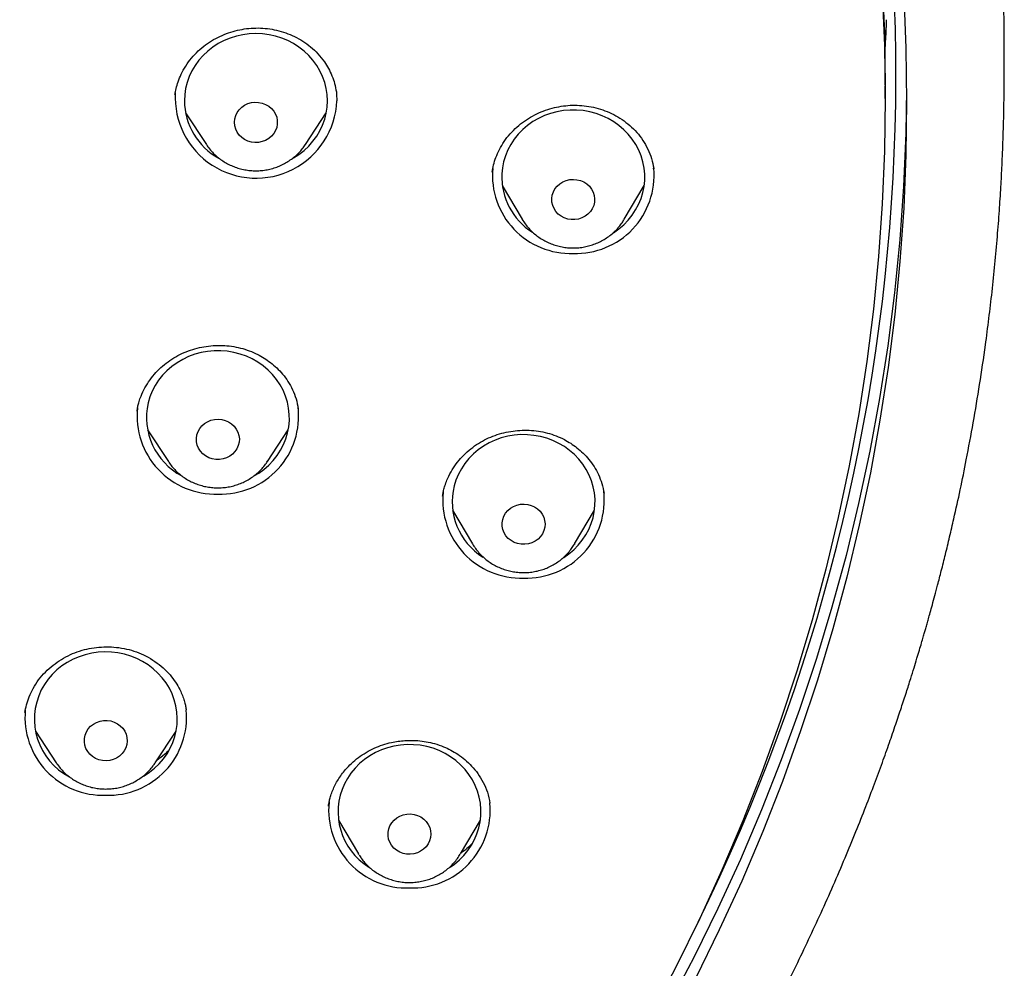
# Model space of a CAD drawing. Header units: millimetres. Extents: x 8 to 1577, y 12 to 2534.
# Tile 52 of 60: x 797 to 817, y 2120 to 2140. Entities that reach past the tile are written whole.
import ezdxf

# ---------------------------------------------------------------- set-up
doc = ezdxf.new("R2010")
doc.units = ezdxf.units.MM

msp = doc.modelspace()

# ---------------------------------------------------------------- linework, layer by layer
at = {"color": 7, "linetype": 'Continuous', "lineweight": 30}
for p, q in [((814.801, 2138.482), (814.801, 2138.738)), ((799.911, 2138.593), (799.906, 2138.567)), ((800.126, 2138.177), (800.562, 2137.514)), ((802.64, 2137.514), (803.077, 2138.177)), ((802.64, 2137.514), (802.635, 2137.507)), ((809.944, 2137.005), (809.943, 2137.018)), ((809.945, 2137.018), (809.948, 2137.004)), ((806.769, 2136.655), (807.188, 2135.945)), ((809.327, 2135.945), (809.746, 2136.655)), ((809.327, 2135.945), (809.321, 2135.934)), ((799.113, 2131.934), (799.11, 2131.918)), ((799.328, 2131.527), (799.765, 2130.864)), ((801.842, 2130.864), (802.279, 2131.527)), ((799.773, 2130.853), (799.765, 2130.864)), ((801.846, 2130.87), (801.842, 2130.864)), ((805.521, 2130.152), (805.518, 2130.133)), ((805.727, 2129.848), (806.146, 2129.137)), ((808.286, 2129.137), (808.704, 2129.848)), ((806.146, 2129.137), (806.143, 2129.142)), ((808.286, 2129.137), (808.281, 2129.129)), ((800.141, 2125.651), (800.14, 2125.657)), ((796.976, 2125.211), (797.413, 2124.548)), ((799.491, 2124.548), (799.927, 2125.211)), ((797.417, 2124.542), (797.413, 2124.548)), ((803.126, 2123.65), (803.124, 2123.635)), ((806.512, 2123.694), (806.511, 2123.705)), ((803.333, 2123.348), (803.752, 2122.637)), ((805.892, 2122.637), (806.311, 2123.348)), ((803.762, 2122.62), (803.752, 2122.637))]:
    msp.add_line(p, q, dxfattribs=at)
at = {"color": 7, "linetype": 'Continuous', "lineweight": 30, "flags": 128}
for points in [[(814.739, 2140.951), (814.786, 2139.845), (814.801, 2138.738)], [(814.739, 2140.695), (814.786, 2139.589), (814.801, 2138.482), (814.786, 2137.375), (814.739, 2136.269), (814.662, 2135.164), (814.555, 2134.061), (814.416, 2132.962), (814.247, 2131.867), (814.048, 2130.776), (813.818, 2129.69), (813.558, 2128.61), (813.268, 2127.537), (812.948, 2126.472), (812.599, 2125.414), (812.22, 2124.366), (811.812, 2123.328), (811.376, 2122.299), (810.911, 2121.282), (810.417, 2120.277), (809.896, 2119.284)], [(815.189, 2140.648), (815.235, 2139.531), (815.251, 2138.413), (815.235, 2137.295), (815.189, 2136.178), (815.111, 2135.062), (815.002, 2133.949), (814.862, 2132.839), (814.692, 2131.732), (814.49, 2130.63), (814.258, 2129.533), (813.995, 2128.443), (813.702, 2127.359), (813.379, 2126.283), (813.027, 2125.215), (812.644, 2124.157), (812.232, 2123.108), (811.791, 2122.069), (811.322, 2121.042), (810.824, 2120.026)], [(802.379, 2137.225), (802.391, 2137.232), (802.505, 2137.305), (802.612, 2137.389), (802.71, 2137.481), (802.798, 2137.581), (802.876, 2137.688), (802.944, 2137.802), (803, 2137.921), (803.044, 2138.045), (803.076, 2138.171), (803.095, 2138.3), (803.101, 2138.43), (803.095, 2138.56), (803.076, 2138.689), (803.044, 2138.816), (803, 2138.939), (802.944, 2139.059), (802.876, 2139.172), (802.798, 2139.28), (802.71, 2139.38), (802.612, 2139.472), (802.505, 2139.555), (802.391, 2139.629), (802.27, 2139.692), (802.143, 2139.745), (802.012, 2139.786), (801.877, 2139.816), (801.739, 2139.834), (801.601, 2139.84), (801.463, 2139.834), (801.325, 2139.816), (801.191, 2139.786), (801.059, 2139.745), (800.932, 2139.692), (800.811, 2139.629), (800.697, 2139.555), (800.591, 2139.472), (800.493, 2139.38), (800.404, 2139.28), (800.326, 2139.172), (800.258, 2139.059), (800.202, 2138.939), (800.158, 2138.816), (800.127, 2138.689), (800.107, 2138.56), (800.101, 2138.43), (800.101, 2138.43)], [(815.25, 2138.67), (815.234, 2137.754), (815.186, 2136.636), (815.106, 2135.519), (814.996, 2134.405), (814.854, 2133.294), (814.682, 2132.187), (814.478, 2131.084), (814.244, 2129.987), (813.98, 2128.896), (813.685, 2127.812), (813.36, 2126.736), (813.005, 2125.667), (812.621, 2124.608), (812.207, 2123.559), (811.764, 2122.521), (811.292, 2121.493), (810.792, 2120.478), (810.264, 2119.475)], [(803.289, 2138.622), (803.295, 2138.568), (803.301, 2138.43)], [(801.151, 2137.979), (801.158, 2138.05), (801.177, 2138.12), (801.208, 2138.185), (801.251, 2138.244), (801.304, 2138.296), (801.365, 2138.339), (801.433, 2138.371), (801.506, 2138.392), (801.582, 2138.401), (801.658, 2138.398), (801.733, 2138.383), (801.804, 2138.356), (801.869, 2138.319), (801.926, 2138.271), (801.974, 2138.216), (802.011, 2138.153), (802.037, 2138.085), (802.049, 2138.015), (802.049, 2137.943), (802.037, 2137.872), (802.011, 2137.805), (801.974, 2137.742), (801.926, 2137.686), (801.869, 2137.639), (801.804, 2137.601), (801.733, 2137.575), (801.658, 2137.559), (801.582, 2137.556), (801.506, 2137.565), (801.433, 2137.586), (801.365, 2137.619), (801.304, 2137.661), (801.251, 2137.713), (801.208, 2137.773), (801.177, 2137.838), (801.158, 2137.907), (801.151, 2137.979)], [(809.093, 2135.658), (809.103, 2135.665), (809.214, 2135.743), (809.317, 2135.83), (809.41, 2135.927), (809.494, 2136.03), (809.567, 2136.141), (809.629, 2136.257), (809.679, 2136.379), (809.717, 2136.504), (809.743, 2136.632), (809.756, 2136.762), (809.756, 2136.892), (809.743, 2137.021), (809.718, 2137.149), (809.68, 2137.275), (809.63, 2137.396), (809.569, 2137.513), (809.496, 2137.624), (809.413, 2137.728), (809.32, 2137.824), (809.217, 2137.912), (809.107, 2137.99), (808.989, 2138.059), (808.865, 2138.117), (808.736, 2138.164), (808.603, 2138.2), (808.467, 2138.224), (808.329, 2138.237), (808.19, 2138.237), (808.052, 2138.225), (807.916, 2138.201), (807.783, 2138.166), (807.654, 2138.119), (807.529, 2138.061), (807.411, 2137.993), (807.301, 2137.914), (807.198, 2137.827), (807.105, 2137.731), (807.021, 2137.627), (806.948, 2137.516), (806.886, 2137.4), (806.836, 2137.278), (806.798, 2137.153), (806.772, 2137.025), (806.759, 2136.896), (806.759, 2136.896)], [(807.808, 2136.38), (807.818, 2136.451), (807.841, 2136.52), (807.875, 2136.584), (807.921, 2136.641), (807.977, 2136.69), (808.04, 2136.73), (808.11, 2136.759), (808.184, 2136.777), (808.26, 2136.783), (808.336, 2136.776), (808.41, 2136.758), (808.479, 2136.728), (808.542, 2136.688), (808.597, 2136.638), (808.642, 2136.58), (808.676, 2136.516), (808.698, 2136.447), (808.707, 2136.376), (808.704, 2136.304), (808.687, 2136.234), (808.658, 2136.168), (808.618, 2136.107), (808.567, 2136.053), (808.508, 2136.008), (808.441, 2135.974), (808.369, 2135.95), (808.293, 2135.939), (808.217, 2135.939), (808.142, 2135.951), (808.07, 2135.976), (808.004, 2136.011), (807.944, 2136.056), (807.894, 2136.11), (807.855, 2136.172), (807.827, 2136.238), (807.811, 2136.308), (807.808, 2136.38)], [(801.575, 2130.572), (801.66, 2130.623), (801.77, 2130.702), (801.871, 2130.791), (801.964, 2130.888), (802.047, 2130.992), (802.119, 2131.103), (802.18, 2131.22), (802.229, 2131.342), (802.266, 2131.467), (802.291, 2131.595), (802.303, 2131.725), (802.302, 2131.855), (802.288, 2131.985), (802.262, 2132.113), (802.223, 2132.238), (802.172, 2132.359), (802.109, 2132.475), (802.036, 2132.585), (801.951, 2132.688), (801.857, 2132.784), (801.754, 2132.871), (801.643, 2132.949), (801.525, 2133.017), (801.401, 2133.074), (801.271, 2133.12), (801.138, 2133.155), (801.001, 2133.178), (800.863, 2133.189), (800.725, 2133.188), (800.587, 2133.176), (800.451, 2133.151), (800.318, 2133.114), (800.189, 2133.067), (800.065, 2133.008), (799.948, 2132.938), (799.838, 2132.859), (799.736, 2132.771), (799.643, 2132.674), (799.561, 2132.57), (799.489, 2132.459), (799.428, 2132.342), (799.378, 2132.22), (799.341, 2132.095), (799.341, 2132.095)], [(800.365, 2131.424), (800.388, 2131.492), (800.423, 2131.555), (800.47, 2131.613), (800.525, 2131.662), (800.589, 2131.701), (800.659, 2131.73), (800.733, 2131.747), (800.809, 2131.752), (800.885, 2131.745), (800.959, 2131.726), (801.028, 2131.696), (801.091, 2131.655), (801.145, 2131.605), (801.19, 2131.547), (801.223, 2131.482), (801.245, 2131.413), (801.254, 2131.342), (801.249, 2131.271), (801.232, 2131.201), (801.203, 2131.134), (801.162, 2131.074), (801.111, 2131.021), (801.051, 2130.976), (800.984, 2130.942), (800.912, 2130.919), (800.836, 2130.908), (800.76, 2130.909), (800.685, 2130.922), (800.613, 2130.946), (800.547, 2130.982), (800.488, 2131.028), (800.439, 2131.082), (800.4, 2131.144), (800.372, 2131.211), (800.357, 2131.281), (800.354, 2131.352), (800.365, 2131.424)], [(808.061, 2128.856), (808.166, 2128.93), (808.269, 2129.017), (808.363, 2129.113), (808.447, 2129.216), (808.521, 2129.326), (808.584, 2129.442), (808.635, 2129.563), (808.674, 2129.688), (808.7, 2129.816), (808.714, 2129.946), (808.715, 2130.076), (808.703, 2130.206), (808.678, 2130.334), (808.641, 2130.459), (808.592, 2130.581), (808.531, 2130.698), (808.459, 2130.809), (808.376, 2130.914), (808.284, 2131.01), (808.182, 2131.099), (808.072, 2131.178), (807.955, 2131.247), (807.831, 2131.306), (807.702, 2131.354), (807.569, 2131.39), (807.433, 2131.415), (807.296, 2131.428), (807.157, 2131.429), (807.019, 2131.418), (806.883, 2131.395), (806.749, 2131.36), (806.62, 2131.314), (806.495, 2131.257), (806.377, 2131.189), (806.266, 2131.111), (806.163, 2131.024), (806.069, 2130.929), (805.984, 2130.825), (805.911, 2130.715), (805.848, 2130.599), (805.797, 2130.478), (805.758, 2130.353), (805.758, 2130.353)], [(806.778, 2129.652), (806.803, 2129.72), (806.839, 2129.783), (806.886, 2129.84), (806.942, 2129.888), (807.007, 2129.926), (807.077, 2129.954), (807.151, 2129.971), (807.227, 2129.975), (807.303, 2129.967), (807.377, 2129.947), (807.445, 2129.916), (807.507, 2129.874), (807.561, 2129.823), (807.605, 2129.764), (807.638, 2129.7), (807.658, 2129.631), (807.666, 2129.559), (807.661, 2129.488), (807.643, 2129.418), (807.612, 2129.352), (807.571, 2129.292), (807.519, 2129.239), (807.458, 2129.196), (807.391, 2129.162), (807.318, 2129.14), (807.242, 2129.13), (807.166, 2129.132), (807.091, 2129.146), (807.02, 2129.171), (806.954, 2129.208), (806.896, 2129.254), (806.847, 2129.31), (806.809, 2129.372), (806.782, 2129.439), (806.768, 2129.509), (806.767, 2129.581), (806.778, 2129.652)], [(799.205, 2124.246), (799.258, 2124.276), (799.372, 2124.351), (799.477, 2124.436), (799.574, 2124.529), (799.661, 2124.63), (799.738, 2124.739), (799.803, 2124.853), (799.858, 2124.973), (799.9, 2125.097), (799.93, 2125.224), (799.947, 2125.353), (799.952, 2125.483), (799.944, 2125.613), (799.923, 2125.742), (799.889, 2125.868), (799.843, 2125.991), (799.786, 2126.11), (799.717, 2126.223), (799.637, 2126.329), (799.547, 2126.428), (799.448, 2126.519), (799.34, 2126.601), (799.225, 2126.673), (799.103, 2126.735), (798.975, 2126.786), (798.843, 2126.826), (798.708, 2126.854), (798.571, 2126.87), (798.432, 2126.874), (798.294, 2126.867), (798.157, 2126.847), (798.022, 2126.815), (797.892, 2126.772), (797.766, 2126.718), (797.645, 2126.653), (797.532, 2126.578), (797.427, 2126.494), (797.33, 2126.401), (797.243, 2126.299), (797.166, 2126.191), (797.1, 2126.076)], [(798.046, 2125.197), (798.085, 2125.259), (798.135, 2125.313), (798.193, 2125.359), (798.259, 2125.396), (798.331, 2125.421), (798.406, 2125.434), (798.482, 2125.435), (798.557, 2125.425), (798.63, 2125.402), (798.697, 2125.368), (798.757, 2125.324), (798.809, 2125.271), (798.85, 2125.211), (798.88, 2125.145), (798.897, 2125.075), (798.902, 2125.003), (798.893, 2124.932), (798.872, 2124.863), (798.839, 2124.798), (798.795, 2124.74), (798.741, 2124.689), (798.678, 2124.648), (798.609, 2124.617), (798.536, 2124.598), (798.46, 2124.591), (798.384, 2124.595), (798.31, 2124.612), (798.24, 2124.641), (798.176, 2124.68), (798.12, 2124.728), (798.073, 2124.785), (798.037, 2124.849), (798.014, 2124.917), (798.003, 2124.988), (798.005, 2125.059), (798.019, 2125.13), (798.046, 2125.197)], [(805.674, 2122.361), (805.766, 2122.425), (805.869, 2122.512), (805.964, 2122.607), (806.049, 2122.71), (806.123, 2122.82), (806.186, 2122.936), (806.238, 2123.056), (806.278, 2123.181), (806.305, 2123.309), (806.319, 2123.438), (806.321, 2123.568), (806.31, 2123.698), (806.286, 2123.826), (806.25, 2123.952), (806.202, 2124.074), (806.141, 2124.191), (806.07, 2124.303), (805.988, 2124.408), (805.896, 2124.505), (805.795, 2124.594), (805.685, 2124.674), (805.568, 2124.744), (805.445, 2124.803), (805.316, 2124.852), (805.184, 2124.889), (805.048, 2124.915), (804.91, 2124.928), (804.772, 2124.93), (804.633, 2124.919), (804.497, 2124.897), (804.363, 2124.863), (804.233, 2124.818), (804.109, 2124.761), (803.99, 2124.694), (803.878, 2124.617), (803.775, 2124.53), (803.68, 2124.435), (803.595, 2124.332), (803.521, 2124.222), (803.457, 2124.107), (803.457, 2124.107)], [(804.413, 2123.228), (804.45, 2123.291), (804.498, 2123.346), (804.556, 2123.393), (804.621, 2123.431), (804.692, 2123.457), (804.766, 2123.472), (804.843, 2123.475), (804.918, 2123.466), (804.991, 2123.444), (805.059, 2123.412), (805.121, 2123.369), (805.173, 2123.317), (805.216, 2123.257), (805.247, 2123.192), (805.266, 2123.122), (805.272, 2123.051), (805.265, 2122.979), (805.246, 2122.91), (805.214, 2122.845), (805.171, 2122.786), (805.118, 2122.734), (805.056, 2122.692), (804.988, 2122.66), (804.915, 2122.639), (804.839, 2122.63), (804.763, 2122.633), (804.688, 2122.649), (804.618, 2122.676), (804.553, 2122.713), (804.496, 2122.761), (804.448, 2122.817), (804.411, 2122.88), (804.386, 2122.948), (804.373, 2123.018), (804.374, 2123.09), (804.387, 2123.161), (804.413, 2123.228)]]:
    msp.add_lwpolyline(points, dxfattribs=at)
at = {"color": 7, "linetype": 'Continuous', "lineweight": 30}
for centre, radius, start, end in [((774.835, 2138.996), 40.191, 333.7309, 21.5234), ((801.605, 2138.505), 1.697, 176.818, 357.4682), ((801.498, 2138.449), 1.398, 180.7528, 241.0819), ((808.199, 2136.867), 1.637, 174.9027, 272.0528), ((808.316, 2136.867), 1.637, 267.9473, 5.0935), ((808.145, 2136.842), 1.387, 177.7725, 237.4971), ((800.687, 2131.787), 1.38, 167.121, 242.2433), ((800.745, 2131.818), 1.635, 173.8962, 272.0741), ((800.863, 2131.817), 1.634, 267.9107, 6.8277), ((807.157, 2130.058), 1.636, 174.2536, 272.0666), ((807.092, 2130.025), 1.374, 166.1991, 237.7927), ((807.275, 2130.056), 1.634, 267.9107, 6.8277), ((798.327, 2125.464), 1.371, 153.4799, 242.2299), ((798.393, 2125.503), 1.636, 174.7963, 272.0551), ((798.511, 2125.503), 1.636, 267.9429, 5.2978), ((804.689, 2123.52), 1.364, 154.5492, 238.1311), ((804.763, 2123.558), 1.636, 174.3391, 272.0648), ((804.88, 2123.559), 1.637, 267.9514, 4.9024)]:
    msp.add_arc(centre, radius, start, end, dxfattribs=at)
msp.add_ellipse((769.475, 2133.335), major_axis=(37.8, 31.287), ratio=0.805529, start_param=5.625057, end_param=5.631165, dxfattribs=at)
for points, knots in [([(817.299, 2139.274), (817.298, 2139.573), (817.293, 2140.378), (817.277, 2141.69), (817.247, 2143.209), (817.206, 2144.728), (817.154, 2146.245), (817.09, 2147.762), (817.035, 2148.88), (816.999, 2149.547), (816.989, 2149.736), (816.984, 2149.831), (816.981, 2149.882), (816.979, 2149.909), (816.979, 2149.922), (816.979, 2149.924)], [0, 0, 0, 0, 0.084081, 0.226618, 0.36915, 0.511669, 0.654169, 0.796647, 0.939096, 0.969548, 0.984774, 0.992387, 0.996489, 0.99928, 1, 1, 1, 1]), ([(814.813, 2139.728), (814.815, 2139.759), (814.819, 2139.821), (814.823, 2139.918), (814.826, 2140.009), (814.828, 2140.085), (814.827, 2140.117), (814.827, 2140.131)], [0, 0, 0, 0, 0.185821, 0.3711, 0.57031, 0.79614, 1, 1, 1, 1]), ([(799.904, 2138.562), (799.911, 2138.603), (799.927, 2138.691), (799.969, 2138.836), (800.033, 2138.995), (800.126, 2139.164), (800.246, 2139.328), (800.386, 2139.477), (800.543, 2139.607), (800.712, 2139.716), (800.89, 2139.805), (801.074, 2139.874), (801.262, 2139.923), (801.453, 2139.952), (801.647, 2139.961), (801.843, 2139.947), (802.037, 2139.913), (802.228, 2139.857), (802.412, 2139.78), (802.589, 2139.682), (802.755, 2139.562), (802.908, 2139.417), (803.031, 2139.263), (803.127, 2139.107), (803.199, 2138.954), (803.257, 2138.79), (803.278, 2138.676), (803.29, 2138.618)], [0, 0, 0, 0, 0.02948, 0.062984, 0.100606, 0.142397, 0.18595, 0.228745, 0.270815, 0.312181, 0.352833, 0.392726, 0.431818, 0.470795, 0.510163, 0.549942, 0.590178, 0.630897, 0.67211, 0.713826, 0.756574, 0.801455, 0.848173, 0.88445, 0.92182, 0.960319, 1, 1, 1, 1]), ([(791.37, 2099.157), (791.596, 2099.267), (792.052, 2099.488), (792.718, 2099.829), (793.356, 2100.166), (793.95, 2100.492), (794.487, 2100.796), (794.971, 2101.078), (795.405, 2101.336), (795.805, 2101.58), (796.171, 2101.808), (796.504, 2102.02), (796.816, 2102.222), (797.105, 2102.411), (797.367, 2102.586), (797.589, 2102.736), (797.771, 2102.861), (797.914, 2102.959), (798.017, 2103.031), (798.089, 2103.081), (798.144, 2103.12), (798.201, 2103.16), (798.27, 2103.208), (798.351, 2103.265), (798.471, 2103.35), (798.637, 2103.469), (798.855, 2103.627), (799.104, 2103.809), (799.381, 2104.015), (799.688, 2104.247), (800.023, 2104.505), (800.4, 2104.8), (800.818, 2105.135), (801.279, 2105.514), (801.761, 2105.921), (802.247, 2106.343), (802.797, 2106.835), (803.396, 2107.389), (804.038, 2108.006), (804.644, 2108.612), (805.217, 2109.207), (805.758, 2109.788), (806.245, 2110.329), (806.682, 2110.831), (807.074, 2111.292), (807.445, 2111.741), (807.797, 2112.178), (808.14, 2112.615), (808.484, 2113.065), (808.849, 2113.554), (809.234, 2114.086), (809.639, 2114.665), (810.052, 2115.274), (810.47, 2115.915), (810.888, 2116.579), (811.303, 2117.267), (811.714, 2117.978), (812.125, 2118.72), (812.534, 2119.494), (812.891, 2120.204), (813.198, 2120.842), (813.458, 2121.402), (813.713, 2121.974), (813.957, 2122.544), (814.184, 2123.096), (814.39, 2123.614), (814.574, 2124.097), (814.738, 2124.544), (814.887, 2124.96), (815.019, 2125.344), (815.137, 2125.696), (815.242, 2126.016), (815.33, 2126.293), (815.404, 2126.531), (815.464, 2126.73), (815.517, 2126.904), (815.561, 2127.053), (815.597, 2127.177), (815.626, 2127.278), (815.653, 2127.372), (815.68, 2127.466), (815.711, 2127.577), (815.748, 2127.709), (815.793, 2127.871), (815.845, 2128.063), (815.908, 2128.3), (815.982, 2128.588), (816.067, 2128.925), (816.154, 2129.289), (816.259, 2129.741), (816.378, 2130.28), (816.514, 2130.952), (816.652, 2131.687), (816.786, 2132.489), (816.893, 2133.217), (816.978, 2133.867), (817.044, 2134.431), (817.104, 2135.005), (817.155, 2135.571), (817.196, 2136.112), (817.228, 2136.612), (817.251, 2137.051), (817.267, 2137.433), (817.279, 2137.762), (817.287, 2138.057), (817.292, 2138.317), (817.295, 2138.545), (817.297, 2138.715), (817.298, 2138.855), (817.299, 2138.977), (817.3, 2139.119), (817.299, 2139.218), (817.299, 2139.271)], [0, 0, 0, 0, 0.014572, 0.029385, 0.043352, 0.056475, 0.068754, 0.079267, 0.089069, 0.098162, 0.106544, 0.114216, 0.121178, 0.128226, 0.134357, 0.139571, 0.143867, 0.147246, 0.149708, 0.151252, 0.152324, 0.153677, 0.155323, 0.157256, 0.159428, 0.163933, 0.169188, 0.175192, 0.181945, 0.189448, 0.1977, 0.206702, 0.217469, 0.229143, 0.241718, 0.254495, 0.266996, 0.285087, 0.302568, 0.319439, 0.335699, 0.351348, 0.366387, 0.378791, 0.390747, 0.402254, 0.413311, 0.424081, 0.435263, 0.446942, 0.46036, 0.474379, 0.488997, 0.504215, 0.520032, 0.535851, 0.552228, 0.569162, 0.586653, 0.604701, 0.616821, 0.62918, 0.641778, 0.654446, 0.666459, 0.677734, 0.688006, 0.697578, 0.706449, 0.71462, 0.72209, 0.728859, 0.734928, 0.739663, 0.743862, 0.747524, 0.750649, 0.753238, 0.75529, 0.757045, 0.759096, 0.761234, 0.763993, 0.767374, 0.771377, 0.776003, 0.782238, 0.789334, 0.797013, 0.804843, 0.817443, 0.830405, 0.846305, 0.862717, 0.87964, 0.890903, 0.902381, 0.914075, 0.925847, 0.936862, 0.94698, 0.956201, 0.963534, 0.970181, 0.97614, 0.981414, 0.986, 0.989904, 0.991878, 0.994191, 0.996889, 1, 1, 1, 1]), ([(806.557, 2136.937), (806.566, 2136.987), (806.584, 2137.089), (806.635, 2137.248), (806.708, 2137.413), (806.806, 2137.579), (806.929, 2137.738), (807.072, 2137.883), (807.231, 2138.009), (807.402, 2138.114), (807.582, 2138.199), (807.767, 2138.265), (807.956, 2138.31), (808.148, 2138.336), (808.343, 2138.341), (808.539, 2138.324), (808.734, 2138.285), (808.925, 2138.225), (809.109, 2138.144), (809.284, 2138.041), (809.447, 2137.916), (809.594, 2137.769), (809.722, 2137.602), (809.825, 2137.417), (809.904, 2137.221), (809.931, 2137.085), (809.945, 2137.018)], [0, 0, 0, 0, 0.034871, 0.071903, 0.111168, 0.152704, 0.195666, 0.238068, 0.279866, 0.321077, 0.361703, 0.401707, 0.441039, 0.480114, 0.519666, 0.559721, 0.600321, 0.641502, 0.683276, 0.725654, 0.768783, 0.813291, 0.858935, 0.905718, 0.953733, 1, 1, 1, 1]), ([(800.563, 2137.513), (800.563, 2137.513), (800.583, 2137.48), (800.63, 2137.419), (800.706, 2137.333), (800.791, 2137.255), (800.883, 2137.184), (800.982, 2137.122), (801.086, 2137.07), (801.196, 2137.028), (801.309, 2136.995), (801.425, 2136.974), (801.543, 2136.963), (801.661, 2136.963), (801.779, 2136.974), (801.896, 2136.996), (802.01, 2137.029), (802.12, 2137.072), (802.225, 2137.125), (802.324, 2137.188), (802.417, 2137.259), (802.502, 2137.339), (802.576, 2137.422), (802.616, 2137.48), (802.635, 2137.507)], [0, 0, 0, 0, 0.000134, 0.04746, 0.094875, 0.142389, 0.190009, 0.237734, 0.285564, 0.333492, 0.38151, 0.429608, 0.477773, 0.525992, 0.57425, 0.622528, 0.670808, 0.719074, 0.767308, 0.815492, 0.863608, 0.91164, 0.959575, 1, 1, 1, 1]), ([(807.187, 2135.945), (807.188, 2135.945), (807.206, 2135.91), (807.251, 2135.847), (807.322, 2135.757), (807.403, 2135.675), (807.491, 2135.6), (807.587, 2135.534), (807.689, 2135.477), (807.796, 2135.429), (807.907, 2135.392), (808.022, 2135.365), (808.139, 2135.348), (808.257, 2135.343), (808.376, 2135.348), (808.493, 2135.365), (808.608, 2135.392), (808.72, 2135.43), (808.828, 2135.478), (808.931, 2135.536), (809.027, 2135.603), (809.116, 2135.679), (809.197, 2135.762), (809.266, 2135.847), (809.303, 2135.907), (809.32, 2135.934)], [0, 0, 0, 0, 0.000995, 0.046137, 0.091357, 0.136668, 0.182078, 0.227588, 0.2732, 0.318908, 0.364707, 0.410587, 0.456537, 0.502546, 0.5486, 0.594682, 0.640774, 0.686862, 0.732927, 0.778953, 0.824923, 0.870821, 0.916632, 0.962345, 1, 1, 1, 1]), ([(799.108, 2131.921), (799.11, 2131.935), (799.115, 2131.968), (799.128, 2132.038), (799.152, 2132.13), (799.197, 2132.259), (799.271, 2132.414), (799.376, 2132.58), (799.501, 2132.733), (799.641, 2132.87), (799.796, 2132.99), (799.962, 2133.09), (800.138, 2133.171), (800.321, 2133.233), (800.511, 2133.276), (800.704, 2133.3), (800.898, 2133.304), (801.091, 2133.287), (801.28, 2133.249), (801.464, 2133.191), (801.629, 2133.119), (801.777, 2133.035), (801.911, 2132.941), (802.043, 2132.829), (802.167, 2132.697), (802.279, 2132.544), (802.374, 2132.37), (802.45, 2132.179), (802.477, 2132.042), (802.491, 2131.973)], [0, 0, 0, 0, 0.011675, 0.028138, 0.049624, 0.076178, 0.117953, 0.160047, 0.201584, 0.242577, 0.283047, 0.323035, 0.362556, 0.401864, 0.441267, 0.480726, 0.520193, 0.559639, 0.599068, 0.638508, 0.678546, 0.710886, 0.745489, 0.782359, 0.821516, 0.863017, 0.906624, 0.952255, 1, 1, 1, 1]), ([(805.516, 2130.137), (805.519, 2130.153), (805.525, 2130.192), (805.54, 2130.268), (805.566, 2130.364), (805.614, 2130.495), (805.691, 2130.651), (805.799, 2130.816), (805.926, 2130.968), (806.069, 2131.104), (806.225, 2131.222), (806.393, 2131.321), (806.571, 2131.4), (806.756, 2131.461), (806.946, 2131.502), (807.139, 2131.523), (807.334, 2131.525), (807.527, 2131.506), (807.716, 2131.467), (807.899, 2131.407), (808.062, 2131.333), (808.209, 2131.248), (808.341, 2131.154), (808.469, 2131.042), (808.59, 2130.911), (808.699, 2130.76), (808.791, 2130.589), (808.865, 2130.402), (808.891, 2130.268), (808.905, 2130.2)], [0, 0, 0, 0, 0.013428, 0.031277, 0.053724, 0.080787, 0.12266, 0.164774, 0.206333, 0.247347, 0.287837, 0.327841, 0.367378, 0.406699, 0.446117, 0.48559, 0.525072, 0.564531, 0.60397, 0.643417, 0.683428, 0.715612, 0.749928, 0.786378, 0.824981, 0.865796, 0.908604, 0.95331, 1, 1, 1, 1]), ([(799.774, 2130.853), (799.784, 2130.838), (799.815, 2130.79), (799.877, 2130.718), (799.958, 2130.636), (800.047, 2130.562), (800.144, 2130.497), (800.246, 2130.441), (800.353, 2130.394), (800.465, 2130.358), (800.58, 2130.332), (800.698, 2130.317), (800.816, 2130.312), (800.934, 2130.319), (801.051, 2130.336), (801.166, 2130.365), (801.278, 2130.404), (801.385, 2130.453), (801.487, 2130.512), (801.583, 2130.58), (801.671, 2130.656), (801.751, 2130.741), (801.809, 2130.813), (801.838, 2130.858), (801.845, 2130.871)], [0, 0, 0, 0, 0.022801, 0.070128, 0.117551, 0.165076, 0.212708, 0.260445, 0.308284, 0.356215, 0.404231, 0.452318, 0.500466, 0.548659, 0.596879, 0.64511, 0.693332, 0.74153, 0.789685, 0.83778, 0.885797, 0.933722, 0.981543, 1, 1, 1, 1]), ([(806.143, 2129.143), (806.143, 2129.141), (806.162, 2129.107), (806.206, 2129.043), (806.277, 2128.953), (806.358, 2128.87), (806.446, 2128.795), (806.541, 2128.729), (806.643, 2128.671), (806.75, 2128.623), (806.861, 2128.585), (806.975, 2128.558), (807.092, 2128.541), (807.211, 2128.535), (807.329, 2128.54), (807.446, 2128.556), (807.562, 2128.583), (807.674, 2128.62), (807.782, 2128.668), (807.885, 2128.725), (807.982, 2128.792), (808.071, 2128.867), (808.152, 2128.951), (808.223, 2129.038), (808.262, 2129.1), (808.28, 2129.129)], [0, 0, 0, 0, 0.001466, 0.046437, 0.091486, 0.136625, 0.181862, 0.227199, 0.272637, 0.318172, 0.363797, 0.409504, 0.455281, 0.501116, 0.546997, 0.592907, 0.638829, 0.684745, 0.730641, 0.776498, 0.8223, 0.868031, 0.913675, 0.959223, 1, 1, 1, 1]), ([(796.756, 2125.603), (796.766, 2125.656), (796.786, 2125.766), (796.843, 2125.937), (796.926, 2126.114), (797.041, 2126.289), (797.182, 2126.452), (797.343, 2126.596), (797.519, 2126.719), (797.706, 2126.819), (797.902, 2126.895), (798.103, 2126.947), (798.309, 2126.976), (798.518, 2126.983), (798.73, 2126.966), (798.942, 2126.925), (799.149, 2126.858), (799.348, 2126.763), (799.532, 2126.644), (799.696, 2126.506), (799.833, 2126.356), (799.942, 2126.202), (800.019, 2126.06), (800.072, 2125.935), (800.108, 2125.828), (800.128, 2125.732), (800.136, 2125.681), (800.14, 2125.657)], [0, 0, 0, 0, 0.037781, 0.078018, 0.120845, 0.166009, 0.211818, 0.256826, 0.301058, 0.344529, 0.387279, 0.429339, 0.47098, 0.513362, 0.556581, 0.600575, 0.645301, 0.690767, 0.737026, 0.783138, 0.826563, 0.867176, 0.904995, 0.93155, 0.956365, 0.979004, 1, 1, 1, 1]), ([(803.123, 2123.635), (803.125, 2123.653), (803.132, 2123.694), (803.147, 2123.773), (803.173, 2123.867), (803.227, 2124.014), (803.321, 2124.2), (803.459, 2124.387), (803.606, 2124.539), (803.75, 2124.66), (803.91, 2124.767), (804.082, 2124.857), (804.261, 2124.928), (804.474, 2124.986), (804.721, 2125.02), (804.966, 2125.019), (805.175, 2124.993), (805.357, 2124.952), (805.53, 2124.893), (805.692, 2124.816), (805.842, 2124.727), (805.99, 2124.615), (806.132, 2124.48), (806.262, 2124.321), (806.375, 2124.136), (806.465, 2123.928), (806.496, 2123.777), (806.511, 2123.7)], [0, 0, 0, 0, 0.015565, 0.034258, 0.056385, 0.081738, 0.135009, 0.190413, 0.228592, 0.26777, 0.307806, 0.347503, 0.386623, 0.425185, 0.481976, 0.537492, 0.573751, 0.610763, 0.652235, 0.686395, 0.723181, 0.762617, 0.804717, 0.849496, 0.896996, 0.947288, 1, 1, 1, 1]), ([(799.781, 2124.815), (799.75, 2124.783), (799.672, 2124.706), (799.58, 2124.639), (799.524, 2124.599)], [0, 0, 0, 0, 0.400904, 1, 1, 1, 1]), ([(797.418, 2124.542), (797.421, 2124.537), (797.444, 2124.5), (797.496, 2124.436), (797.573, 2124.351), (797.66, 2124.274), (797.753, 2124.205), (797.853, 2124.146), (797.959, 2124.095), (798.069, 2124.055), (798.183, 2124.025), (798.3, 2124.005), (798.418, 2123.997), (798.536, 2123.999), (798.654, 2124.012), (798.77, 2124.036), (798.883, 2124.071), (798.992, 2124.116), (799.096, 2124.172), (799.195, 2124.236), (799.286, 2124.309), (799.369, 2124.391), (799.438, 2124.471), (799.475, 2124.526), (799.49, 2124.55)], [0, 0, 0, 0, 0.006891, 0.05419, 0.101581, 0.149073, 0.196671, 0.244374, 0.292181, 0.340084, 0.388075, 0.436144, 0.484276, 0.532461, 0.58068, 0.628916, 0.677151, 0.725368, 0.773549, 0.821676, 0.869732, 0.917702, 0.965572, 1, 1, 1, 1]), ([(806.149, 2122.867), (806.12, 2122.838), (806.046, 2122.764), (805.963, 2122.695), (805.905, 2122.659), (805.904, 2122.659)], [0, 0, 0, 0, 0.384504, 0.996103, 1, 1, 1, 1]), ([(803.764, 2122.62), (803.779, 2122.595), (803.815, 2122.538), (803.881, 2122.456), (803.961, 2122.373), (804.049, 2122.298), (804.144, 2122.231), (804.246, 2122.173), (804.353, 2122.125), (804.464, 2122.087), (804.578, 2122.059), (804.695, 2122.042), (804.813, 2122.035), (804.932, 2122.04), (805.049, 2122.056), (805.165, 2122.082), (805.277, 2122.119), (805.385, 2122.167), (805.488, 2122.224), (805.585, 2122.29), (805.675, 2122.365), (805.756, 2122.449), (805.829, 2122.538), (805.869, 2122.602), (805.889, 2122.633)], [0, 0, 0, 0, 0.034796, 0.080251, 0.125796, 0.17144, 0.217185, 0.263032, 0.308977, 0.355013, 0.401131, 0.447321, 0.49357, 0.539866, 0.586191, 0.632529, 0.678862, 0.725174, 0.771448, 0.817667, 0.863814, 0.909875, 0.955838, 1, 1, 1, 1])]:
    msp.add_open_spline(points, degree=3, knots=knots, dxfattribs=at)

doc.saveas('drawing.dxf')
